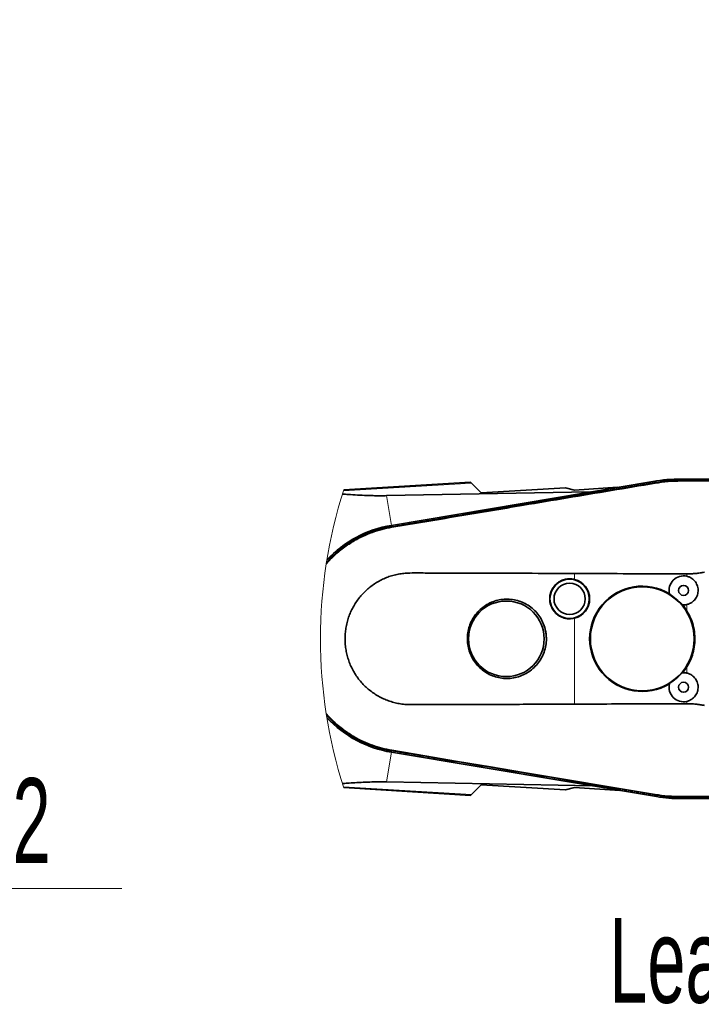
# Model space of a CAD drawing. Header units: millimetres. Extents: x 0 to 11920, y 0 to 8400.
# Tile 24 of 56: x 3584 to 4147, y 5205 to 6018. Entities that reach past the tile are written whole.
import ezdxf

# ---------------------------------------------------------------- set-up
doc = ezdxf.new("R2010")
doc.units = ezdxf.units.MM
doc.header["$LTSCALE"] = 20
doc.styles.add('SLDTEXTSTYLE0', font='TXT', dxfattribs={"width": 0.605})
doc.dimstyles.new('SLDDIMSTYLE4', dxfattribs={"dimtxt": 70, "dimasz": 70, "dimexe": 0, "dimexo": 0.0625, "dimgap": 17.5, "dimtad": 1, "dimdec": 0, "dimrnd": 1e-09, "dimzin": 12, "dimdsep": 46, "dimtxsty": 'SLDTEXTSTYLE0', "dimsah": 1, "dimcen": 0.09, "dimse1": 1, "dimsd1": 1, "dimadec": 0, "dimazin": 3, "dimtfac": 1, "dimtofl": 0, "dimtmove": 0, "dimatfit": 3, "dimfxl": 1, "dimfrac": 2, "dimtolj": 1, "dimtzin": 12, "dimarcsym": 0})

# ---------------------------------------------------------------- blocks, each defined once
blk = doc.blocks.new('SW_SYMBOL_MOD_CL')
at = {"color": 0, "linetype": 'Continuous', "lineweight": 0, "char_height": 15515, "attachment_point": 5, "style": 'SLDTEXTSTYLE0'}
for s, insert in [('C', (8000, 12000)), ('L', (12000, 6000))]:
    blk.add_mtext(s, dxfattribs=dict(at, insert=insert))
blk = doc.blocks.new('SW_NOTE_0_6')
at = {"color": 0, "linetype": 'Continuous', "lineweight": 0}
for p, q in [((0, 0), (331.11, 0)), ((331.11, 0), (0, 0)), ((0, 0), (331.11, 0)), ((331.11, 0), (0, 0)), ((0, 0), (331.11, 0)), ((331.11, 0), (0, 0))]:
    blk.add_line(p, q, dxfattribs=at)
at = {"color": 0, "linetype": 'Continuous', "lineweight": 0, "xscale": 0.004511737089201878, "yscale": 0.004511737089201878, "zscale": 0.004511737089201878}
blk.add_blockref('SW_SYMBOL_MOD_CL', (1.19, 11.07), dxfattribs=at)
at = {"color": 0, "linetype": 'Continuous', "lineweight": 0, "insert": (118.25, 91.19), "char_height": 70, "attachment_point": 1, "style": 'SLDTEXTSTYLE0'}
blk.add_mtext('Axis 2', dxfattribs=at)
blk = doc.blocks.new('_D_14')
at = {"color": 7, "linetype": 'Continuous', "lineweight": 0}
for p, q in [((4581.91, 5609.84), (4581.91, 5800.8)), ((4581.91, 5770.8), (4186.2, 5770.8))]:
    blk.add_line(p, q, dxfattribs=at)
at = {"color": 7, "linetype": 'Continuous', "lineweight": 18}
blk.add_solid([(4581.91, 5770.8), (4511.91, 5780.8), (4511.91, 5760.8)], dxfattribs=at)
at = {"color": 7, "linetype": 'Continuous', "lineweight": 18, "insert": (4186.2, 5861.03), "char_height": 70, "attachment_point": 1, "style": 'SLDTEXTSTYLE0'}
blk.add_mtext('1773', dxfattribs=at)
blk = doc.blocks.new('_D_15')
at = {"color": 7, "linetype": 'Continuous', "lineweight": 0}
for p, q in [((4581.91, 5609.84), (4581.91, 5940.8)), ((4581.91, 5910.8), (4173.52, 5910.8))]:
    blk.add_line(p, q, dxfattribs=at)
at = {"color": 7, "linetype": 'Continuous', "lineweight": 18}
for centre, start, end in [((4293.63, 5964.51), 153.43495, 206.56505), ((4292.66, 5964.51), 333.43495, 26.56505)]:
    blk.add_arc(centre, 120.11, start, end, dxfattribs=at)
blk.add_solid([(4581.91, 5910.8), (4511.91, 5920.8), (4511.91, 5900.8)], dxfattribs=at)
at = {"color": 7, "linetype": 'Continuous', "lineweight": 18, "insert": (4186.2, 6001.03), "char_height": 70, "attachment_point": 1, "style": 'SLDTEXTSTYLE0'}
blk.add_mtext('1894', dxfattribs=at)

msp = doc.modelspace()

# ---------------------------------------------------------------- linework, layer by layer
at = {"color": 7, "linetype": 'Continuous', "lineweight": 35}
for p, q in [((3955.98, 5636.2), (3851.28, 5629.8)), ((4106.5, 5636.89), (3890.54, 5600.52)), ((3890.62, 5600.38), (4108.1, 5636.87)), ((4231.91, 5638.84), (4129.91, 5638.84)), ((4129.91, 5638.69), (4231.91, 5638.69)), ((4129.91, 5637.47), (4129.92, 5637.47)), ((3886.41, 5625.09), (4054.76, 5628.17)), ((3956.74, 5635.44), (3964.84, 5627.34)), ((4034.26, 5631.6), (3964.84, 5627.34)), ((4041.91, 5629.59), (4034.26, 5631.6)), ((4041.91, 5629.59), (4077.34, 5631.98)), ((4108.3, 5635.68), (4108.3, 5635.68)), ((3890.81, 5599.22), (3890.83, 5599.23)), ((4120.33, 5543.7), (4120.23, 5544.1)), ((4131.06, 5534.87), (4130.65, 5534.91)), ((4130.65, 5478.78), (4131.06, 5478.81)), ((4120.23, 5469.59), (4120.33, 5469.98)), ((4108.1, 5376.82), (3890.62, 5413.31)), ((3890.65, 5413.14), (4109.63, 5376.53)), ((3890.83, 5414.46), (3890.81, 5414.46)), ((4056.56, 5385.4), (3886.54, 5388.59)), ((3964.84, 5386.35), (3956.74, 5378.24)), ((3964.84, 5386.35), (4034.28, 5382.08)), ((4034.28, 5382.08), (4041.91, 5384.11)), ((4041.91, 5384.11), (4079.38, 5381.58)), ((3851.28, 5383.89), (3955.98, 5377.48)), ((4108.3, 5378.01), (4108.3, 5378.01)), ((4129.92, 5376.21), (4129.91, 5376.21)), ((4231.91, 5375), (4129.91, 5375)), ((4129.91, 5374.84), (4231.91, 5374.84))]:
    msp.add_line(p, q, dxfattribs=at)
at = {"color": 8, "linetype": 'Continuous', "lineweight": 18}
for p, q in [((4108.3, 5635.68), (4108.1, 5636.87)), ((4129.91, 5637.47), (4129.91, 5638.69)), ((3956.74, 5635.44), (3851.03, 5629.02)), ((3886.41, 5625.09), (3890.54, 5600.52)), ((3890.81, 5599.22), (3890.62, 5600.38)), ((4041.91, 5555.84), (4041.91, 5560.81)), ((4134.69, 5558.52), (4134.69, 5560.47)), ((4134.69, 5529.89), (4134.69, 5535.17)), ((4041.91, 5452.88), (4041.91, 5523.85)), ((4134.69, 5478.52), (4134.69, 5483.79)), ((4134.69, 5453.22), (4134.69, 5455.17)), ((3886.54, 5388.59), (3890.65, 5413.14)), ((3890.81, 5414.46), (3890.62, 5413.31)), ((3956.74, 5378.24), (3851.03, 5384.67)), ((4108.3, 5378.01), (4108.1, 5376.82)), ((4129.91, 5376.21), (4129.91, 5375))]:
    msp.add_line(p, q, dxfattribs=at)
at = {"color": 7, "linetype": 'Continuous', "lineweight": 35, "flags": 128}
for points in [[(3955.98, 5636.2), (3955.99, 5636.19), (3956.22, 5635.96), (3956.74, 5635.44)], [(4129.92, 5637.47), (4149.93, 5637.47), (4169.94, 5637.47), (4189.95, 5637.47), (4210.93, 5637.48), (4221.41, 5637.47), (4231.9, 5637.48)], [(3956.74, 5378.24), (3956.22, 5377.73), (3955.99, 5377.5), (3955.98, 5377.48)], [(4231.91, 5376.21), (4211.9, 5376.21), (4191.89, 5376.21), (4171.88, 5376.21), (4150.9, 5376.21), (4129.92, 5376.21)]]:
    msp.add_lwpolyline(points, dxfattribs=at)
at = {"color": 8, "linetype": 'Continuous', "lineweight": 18, "flags": 128}
for points in [[(4129.91, 5636.92), (4129.92, 5637.23), (4129.92, 5637.47)], [(4129.91, 5636.92), (4155.41, 5636.92), (4180.91, 5636.92), (4197.91, 5636.92), (4214.91, 5636.92), (4231.91, 5636.92)], [(3890.91, 5415.03), (3890.86, 5414.71), (3890.83, 5414.46)], [(4108.39, 5378.56), (4072.14, 5384.64), (4035.9, 5390.72), (3999.65, 5396.8), (3972.47, 5401.36), (3945.28, 5405.91), (3918.1, 5410.47), (3890.91, 5415.03)], [(4108.39, 5378.56), (4108.34, 5378.25), (4108.3, 5378.01)], [(4219.26, 5376.77), (4180.91, 5376.77), (4155.41, 5376.77), (4129.91, 5376.77)], [(4129.91, 5376.77), (4129.92, 5376.46), (4129.92, 5376.21)]]:
    msp.add_lwpolyline(points, dxfattribs=at)
at = {"color": 7, "linetype": 'Continuous', "lineweight": 35}
for centre, radius in [((4037.81, 5539.84), 16.25), ((4037.81, 5539.84), 12.92), ((4097.81, 5506.84), 42.9), ((4131.91, 5546.84), 4.15), ((3985.51, 5506.84), 31.23), ((4131.91, 5466.84), 4.15)]:
    msp.add_circle(centre, radius, dxfattribs=at)
for centre, radius, start, end in [((4129.92, 5497.82), 141.02, 90.00068, 99.55662), ((4129.91, 5506.86), 131.83, 89.99955, 99.52532), ((3906.16, 5507.26), 94.41, 99.47564, 136.91288), ((3906.19, 5507.21), 94.61, 99.52125, 136.765), ((4037.81, 5539.84), 16.51, 284.37734, 75.62266), ((4131.91, 5546.84), 12, 76.65227, 193.20956), ((4097.81, 5506.84), 43.48, 58.96525, 301.03475), ((4097.81, 5506.84), 43.2, 40.52722, 58.57759), ((4131.91, 5546.84), 12, 265.89505, 283.34778), ((4097.8, 5506.83), 43.5, 32.01291, 40.13814), ((4097.81, 5506.85), 43.49, 319.86156, 327.98804), ((4097.82, 5506.84), 43.19, 301.42165, 319.47355), ((4131.91, 5466.84), 12, 76.65222, 94.10495), ((4131.91, 5466.84), 12, 166.79014, 283.34778), ((3906.2, 5506.5), 94.48, 223.10257, 260.50881), ((3906.16, 5506.41), 94.54, 223.22193, 260.55854), ((4129.92, 5506.85), 131.85, 260.4753, 269.99983), ((4129.92, 5497.85), 123.01, 260.50749, 269.99975)]:
    msp.add_arc(centre, radius, start, end, dxfattribs=at)
at = {"color": 7, "linetype": 'Continuous', "lineweight": 18}
msp.add_arc((4231.91, 5506.84), 400, 162.09811, 197.90189, dxfattribs=at)
at = {"color": 7, "linetype": 'Continuous', "lineweight": 35}
for points, knots in [([(4108.3, 5635.68), (4111.87, 5636.19), (4117.24, 5636.96), (4124.47, 5637.41), (4128.1, 5637.45), (4129.91, 5637.47)], [0, 0, 0, 0, 0.498215, 0.748888, 1, 1, 1, 1]), ([(3890.83, 5599.23), (3897.41, 5600.33), (3910.57, 5602.54), (3930.31, 5605.85), (3969.8, 5612.46), (4015.91, 5620.19), (4062.05, 5627.92), (4088.48, 5632.35), (4101.69, 5634.57), (4108.3, 5635.68)], [0, 0, 0, 0, 0.0907952, 0.1815782, 0.2723568, 0.6354714, 0.8177355, 0.9088677, 1, 1, 1, 1]), ([(3850.21, 5626.44), (3851.75, 5626.3), (3855.91, 5625.95), (3862.57, 5625.53), (3869.07, 5625.24), (3874.4, 5625.1), (3878.47, 5625.04), (3882.5, 5625.04), (3885.08, 5625.07), (3886.41, 5625.09)], [0, 0, 0, 0, 0.128269, 0.345152, 0.552911, 0.666421, 0.786294, 0.890318, 1, 1, 1, 1]), ([(3836.87, 5569.62), (3837.18, 5569.98), (3839.2, 5572.38), (3843.39, 5576.33), (3849.41, 5581.39), (3855.87, 5585.89), (3862.74, 5589.88), (3870.82, 5593.7), (3878.45, 5596.39), (3885.45, 5598.23), (3889.03, 5598.89), (3890.81, 5599.22)], [0, 0, 0, 0, 0.022558, 0.150354, 0.274522, 0.398691, 0.526465, 0.65424, 0.825922, 0.912965, 1, 1, 1, 1]), ([(4041.91, 5560.81), (4028.57, 5560.86), (4001.89, 5560.95), (3965.58, 5561.06), (3937.79, 5561.11), (3920.93, 5561.18), (3911.31, 5561.24), (3905.01, 5561.22), (3899.62, 5560.88), (3895.18, 5560.09), (3890.75, 5558.97), (3886.44, 5557.46), (3882.3, 5555.61), (3878.35, 5553.43), (3874.56, 5550.91), (3870.99, 5548.07), (3867.68, 5544.96), (3864.64, 5541.57), (3861.87, 5537.89), (3859.42, 5534), (3857.33, 5529.95), (3855.58, 5525.75), (3854.17, 5521.37), (3853.14, 5516.89), (3852.5, 5512.36), (3852.23, 5507.81), (3852.34, 5503.19), (3852.84, 5498.61), (3853.71, 5494.12), (3854.95, 5489.73), (3856.58, 5485.4), (3858.56, 5481.24), (3860.87, 5477.3), (3863.49, 5473.57), (3866.44, 5470.04), (3869.68, 5466.78), (3873.16, 5463.83), (3876.86, 5461.19), (3880.81, 5458.84), (3884.95, 5456.85), (3889.21, 5455.2), (3893.6, 5453.96), (3898.12, 5453.01), (3904.11, 5452.45), (3911.47, 5452.45), (3923.08, 5452.53), (3940.47, 5452.57), (3963.66, 5452.63), (3998.43, 5452.72), (4024.52, 5452.81), (4041.91, 5452.88)], [0, 0, 0, 0, 0.090677, 0.18133, 0.246799, 0.279523, 0.295879, 0.312235, 0.322325, 0.332491, 0.342879, 0.353338, 0.363496, 0.373654, 0.383957, 0.394407, 0.404579, 0.414823, 0.425295, 0.435847, 0.446014, 0.456256, 0.466723, 0.477269, 0.487469, 0.497742, 0.508237, 0.518809, 0.529022, 0.539305, 0.549808, 0.560384, 0.570572, 0.580828, 0.591304, 0.601855, 0.612015, 0.622244, 0.632695, 0.643222, 0.653419, 0.663691, 0.674193, 0.684788, 0.704481, 0.724206, 0.763672, 0.822708, 0.881777, 1, 1, 1, 1]), ([(4041.91, 5555.84), (4041.02, 5556.02), (4039.2, 5556.4), (4036.41, 5556.37), (4033.64, 5555.9), (4031.02, 5554.98), (4028.57, 5553.61), (4026.4, 5551.87), (4024.53, 5549.78), (4023.06, 5547.42), (4021.99, 5544.82), (4021.38, 5542.1), (4021.24, 5539.3), (4021.56, 5536.54), (4022.35, 5533.84), (4023.57, 5531.34), (4025.21, 5529.06), (4027.19, 5527.1), (4029.49, 5525.49), (4032.01, 5524.3), (4034.71, 5523.55), (4038.05, 5523.17), (4040.45, 5523.59), (4041.91, 5523.85)], [0, 0, 0, 0, 0.045632, 0.092587, 0.13822, 0.185175, 0.230809, 0.277765, 0.323404, 0.370368, 0.416016, 0.462987, 0.50864, 0.555616, 0.60127, 0.648248, 0.6939, 0.740875, 0.786521, 0.833491, 0.87913, 0.926093, 1, 1, 1, 1]), ([(4041.91, 5560.81), (4055.26, 5560.76), (4081.94, 5560.66), (4112.87, 5560.47), (4130.45, 5560.47), (4134.69, 5560.47)], [0, 0, 0, 0, 0.431466, 0.862931, 1, 1, 1, 1]), ([(4134.69, 5560.47), (4135.89, 5560.49), (4138.3, 5560.52), (4141.92, 5560.8), (4145.53, 5561.24), (4147.93, 5561.68), (4149.13, 5561.9)], [0, 0, 0, 0, 0.248479, 0.49758, 0.748579, 1, 1, 1, 1]), ([(4134.69, 5558.52), (4135.49, 5558.27), (4137.58, 5557.64), (4140.52, 5555.52), (4142.91, 5552.2), (4144.06, 5548.26), (4143.85, 5544.16), (4142.29, 5540.36), (4139.56, 5537.31), (4136.79, 5535.74), (4135.09, 5535.28), (4134.69, 5535.17)], [0, 0, 0, 0, 0.078794, 0.204632, 0.330623, 0.456696, 0.582669, 0.708567, 0.834551, 0.960627, 1, 1, 1, 1]), ([(4018.42, 5510.22), (4018.5, 5509.1), (4018.72, 5506.1), (4018.25, 5501.22), (4016.85, 5495.79), (4014.53, 5490.7), (4011.42, 5486.09), (4007.56, 5482.08), (4003.11, 5478.78), (3998.16, 5476.29), (3992.88, 5474.65), (3987.4, 5473.95), (3981.89, 5474.16), (3976.5, 5475.31), (3971.38, 5477.33), (3966.68, 5480.2), (3962.5, 5483.8), (3959, 5488.07), (3956.24, 5492.87), (3954.33, 5498.07), (3953.3, 5503.53), (3953.22, 5509.09), (3954.06, 5514.59), (3955.82, 5519.87), (3958.43, 5524.78), (3961.84, 5529.17), (3965.92, 5532.93), (3970.58, 5535.94), (3975.67, 5538.12), (3981.04, 5539.4), (3986.55, 5539.77), (3992.03, 5539.19), (3997.34, 5537.72), (4002.32, 5535.37), (4006.85, 5532.22), (4010.77, 5528.35), (4014.02, 5523.87), (4016.45, 5518.91), (4017.87, 5514.28), (4018.27, 5511.34), (4018.42, 5510.22)], [0, 0, 0, 0, 0.016482, 0.043831, 0.071179, 0.09817, 0.12516, 0.152088, 0.179015, 0.205844, 0.232671, 0.259409, 0.286144, 0.312838, 0.339532, 0.366251, 0.392971, 0.41977, 0.446572, 0.473469, 0.500368, 0.527338, 0.554307, 0.581295, 0.60828, 0.635225, 0.662168, 0.689028, 0.715887, 0.742653, 0.769421, 0.796126, 0.822833, 0.849539, 0.876247, 0.903016, 0.929785, 0.956651, 0.983518, 1, 1, 1, 1]), ([(4134.69, 5483.79), (4135.68, 5485.54), (4137.69, 5489.08), (4139.83, 5495.17), (4141.16, 5501.9), (4141.38, 5509.16), (4140.37, 5516.49), (4138.23, 5523.55), (4135.84, 5527.82), (4134.69, 5529.89)], [0, 0, 0, 0, 0.124326, 0.251217, 0.397236, 0.547218, 0.698068, 0.853324, 1, 1, 1, 1]), ([(4134.69, 5478.52), (4135.49, 5478.27), (4137.58, 5477.64), (4140.52, 5475.52), (4142.91, 5472.2), (4144.06, 5468.26), (4143.85, 5464.16), (4142.29, 5460.36), (4139.56, 5457.31), (4136.79, 5455.74), (4135.09, 5455.28), (4134.69, 5455.17)], [0, 0, 0, 0, 0.078794, 0.204631, 0.330623, 0.456695, 0.582671, 0.708566, 0.83455, 0.960627, 1, 1, 1, 1]), ([(4134.69, 5453.22), (4124.13, 5453.2), (4103.38, 5453.16), (4072.46, 5452.99), (4052.1, 5452.91), (4041.91, 5452.88)], [0, 0, 0, 0, 0.341475, 0.670737, 1, 1, 1, 1]), ([(4149.13, 5451.78), (4147.94, 5452), (4145.57, 5452.44), (4141.98, 5452.88), (4138.34, 5453.16), (4135.91, 5453.2), (4134.69, 5453.22)], [0, 0, 0, 0, 0.248083, 0.497018, 0.74811, 1, 1, 1, 1]), ([(3890.81, 5414.46), (3889.17, 5414.76), (3885.87, 5415.37), (3879.34, 5417.04), (3872.08, 5419.5), (3864.25, 5423.03), (3857.37, 5426.85), (3850.77, 5431.27), (3844.6, 5436.27), (3839.95, 5440.57), (3837.56, 5443.32), (3836.86, 5444.12)], [0, 0, 0, 0, 0.080048, 0.160105, 0.322044, 0.446115, 0.570187, 0.697862, 0.825538, 0.949612, 1, 1, 1, 1]), ([(4108.3, 5378.01), (4105.01, 5378.56), (4095.13, 5380.22), (4072.1, 5384.08), (4027.63, 5391.53), (3977.37, 5399.95), (3934.1, 5407.21), (3909.37, 5411.35), (3897.01, 5413.42), (3890.83, 5414.46)], [0, 0, 0, 0, 0.045395, 0.136182, 0.317756, 0.658878, 0.829438, 0.914716, 1, 1, 1, 1]), ([(3886.54, 5388.59), (3884.49, 5388.62), (3880.49, 5388.67), (3874.03, 5388.59), (3867.39, 5388.39), (3860.56, 5388.03), (3854.9, 5387.66), (3851.49, 5387.36), (3850.21, 5387.26)], [0, 0, 0, 0, 0.1694848, 0.330076, 0.5323726, 0.7175955, 0.8939555, 1, 1, 1, 1]), ([(4129.91, 5376.21), (4126.31, 5376.3), (4120.89, 5376.42), (4113.68, 5377.18), (4110.09, 5377.73), (4108.3, 5378.01)], [0, 0, 0, 0, 0.498218, 0.748888, 1, 1, 1, 1])]:
    msp.add_open_spline(points, degree=3, knots=knots, dxfattribs=at)
at = {"color": 8, "linetype": 'Continuous', "lineweight": 18}
for points, knots in [([(4108.39, 5635.13), (4111.96, 5635.65), (4119.1, 5636.69), (4126.31, 5636.84), (4129.91, 5636.92)], [0, 0, 0, 0, 0.499999, 1, 1, 1, 1]), ([(3890.91, 5598.65), (3899.97, 5600.17), (3918.09, 5603.22), (3945.28, 5607.77), (3972.47, 5612.33), (4002.67, 5617.4), (4035.9, 5622.97), (4072.14, 5629.05), (4096.31, 5633.1), (4108.39, 5635.13)], [0, 0, 0, 0, 0.125001, 0.25, 0.375, 0.5, 0.666666, 0.833333, 1, 1, 1, 1]), ([(4108.39, 5635.13), (4108.37, 5635.23), (4108.34, 5635.41), (4108.31, 5635.59), (4108.3, 5635.68)], [0, 0, 0, 0, 0.559922, 1, 1, 1, 1]), ([(3836.69, 5568.49), (3838.65, 5570.64), (3843.05, 5575.48), (3850.97, 5581.93), (3859.34, 5587.41), (3867.42, 5591.55), (3874.99, 5594.63), (3882.83, 5597.08), (3888.21, 5598.13), (3890.91, 5598.65)], [0, 0, 0, 0, 0.137849, 0.309939, 0.482632, 0.611201, 0.739961, 0.869822, 1, 1, 1, 1]), ([(3890.91, 5598.65), (3890.89, 5598.76), (3890.87, 5598.95), (3890.84, 5599.14), (3890.83, 5599.23)], [0, 0, 0, 0, 0.560027, 1, 1, 1, 1]), ([(3890.91, 5415.03), (3888.23, 5415.55), (3882.88, 5416.59), (3875.08, 5419.03), (3867.5, 5422.1), (3859.41, 5426.24), (3851.04, 5431.7), (3843.1, 5438.16), (3838.68, 5443.02), (3836.69, 5445.2)], [0, 0, 0, 0, 0.129529, 0.258149, 0.386988, 0.516581, 0.68873, 0.860155, 1, 1, 1, 1]), ([(4129.91, 5376.77), (4126.31, 5376.84), (4119.1, 5376.99), (4111.96, 5378.04), (4108.39, 5378.56)], [0, 0, 0, 0, 0.500001, 1, 1, 1, 1])]:
    msp.add_open_spline(points, degree=3, knots=knots, dxfattribs=at)

# ---------------------------------------------------------------- block references
at = {"color": 7, "linetype": 'Continuous', "lineweight": 0}
msp.add_blockref('SW_NOTE_0_6', (3336.67, 5300.56), dxfattribs=at)

# ---------------------------------------------------------------- texts
at = {"color": 7, "linetype": 'Continuous', "lineweight": 0, "insert": (4070.49, 5276.19), "char_height": 70, "attachment_point": 1, "style": 'SLDTEXTSTYLE0'}
msp.add_mtext('Lean ID', dxfattribs=at)

# ---------------------------------------------------------------- dimensions: what is measured, and where the dimension line sits
at = {"color": 7, "linetype": 'Continuous', "lineweight": 18}
dim = msp.add_linear_dim(base=(4581.91, 5910.8), p1=(2809.31, 5559.34), p2=(4581.91, 5605.84), text='(<>)', dimstyle='SLDDIMSTYLE4', dxfattribs=at)
dim.commit()
dim.dimension.update_dxf_attribs({"geometry": '_D_15', "text_midpoint": (4293.14, 5910.8), "dimtype": 160})
dim = msp.add_linear_dim(base=(2809.31, 5770.8), p1=(4581.91, 5605.84), p2=(2809.31, 5559.34), dimstyle='SLDDIMSTYLE4', dxfattribs=at)
dim.commit()
dim.dimension.update_dxf_attribs({"geometry": '_D_14', "text_midpoint": (4293.14, 5770.8), "dimtype": 160})

doc.saveas('drawing.dxf')
